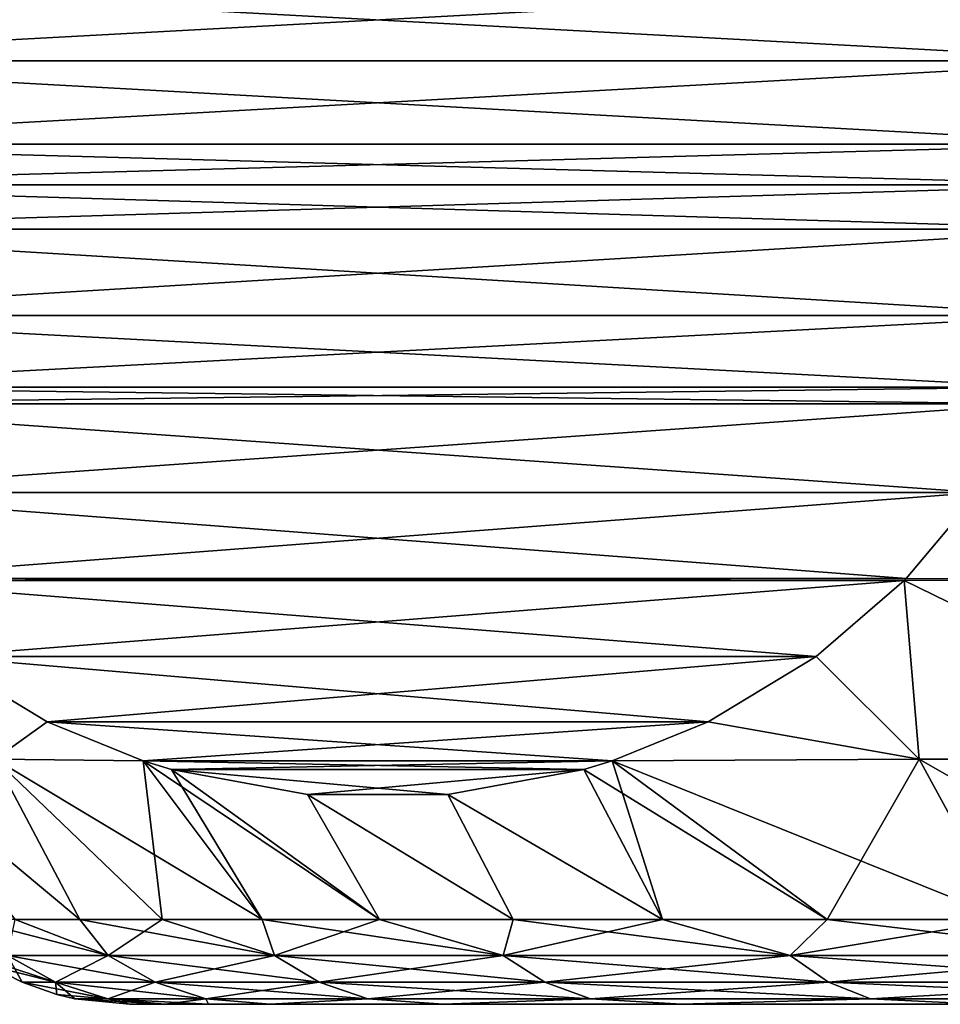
# Model space of a CAD drawing. Header units: metres. Extents: x -63.9 to 30, y -21 to 69.
# Tile 55 of 110: x -14.3 to -10.9, y 32.5 to 36.1. Entities that reach past the tile are written whole.
import ezdxf

# ---------------------------------------------------------------- set-up
doc = ezdxf.new("R2010")
doc.units = ezdxf.units.M
doc.layers.add('solid_SHOWER_ONO150MM_EU_AS_SW0001', color=7, linetype='CONTINUOUS')

msp = doc.modelspace()

# ---------------------------------------------------------------- linework, layer by layer
at = {"layer": 'solid_SHOWER_ONO150MM_EU_AS_SW0001'}
for points in [[(-10.219641, 35.954338, 0.200937), (-15.774263, 36.256329, 9.821825), (-10.206499, 36.256329, 0.178175)], [(-15.761121, 35.954338, 15.200937), (-10.206499, 36.256329, 24.821825), (-15.774263, 36.256329, 15.178175)], [(-15.761121, 35.954338, 9.799063), (-15.774263, 36.256329, 9.821825), (-10.219641, 35.954338, 0.200937)], [(-10.219641, 35.954338, -149.799057), (-15.774263, 36.256329, -140.178177), (-10.206499, 36.256329, -149.821823)], [(-15.761121, 35.954338, -134.799057), (-10.206499, 36.256329, -125.178177), (-15.774263, 36.256329, -134.821823)], [(-15.761121, 35.954338, -140.200943), (-15.774263, 36.256329, -140.178177), (-10.219641, 35.954338, -149.799057)], [(-10.219641, 35.954338, 24.799063), (-10.206499, 36.256329, 24.821825), (-15.761121, 35.954338, 15.200937)], [(-10.219641, 35.954338, -125.200935), (-10.206499, 36.256329, -125.178177), (-15.761121, 35.954338, -134.799057)], [(-15.761121, 35.954338, 9.799063), (-10.219641, 35.954338, 0.200937), (-10.260088, 35.64933, 0.270993)], [(-15.761121, 35.954338, 9.799063), (-10.260088, 35.64933, 0.270993), (-15.720674, 35.64933, 9.729006)], [(-10.219641, 35.954338, 24.799063), (-15.761121, 35.954338, 15.200937), (-15.720675, 35.64933, 15.270993)], [(-15.761121, 35.954338, -140.200943), (-10.219641, 35.954338, -149.799057), (-10.260088, 35.64933, -149.729004)], [(-15.761121, 35.954338, -140.200943), (-10.260088, 35.64933, -149.729004), (-15.720674, 35.64933, -140.270996)], [(-10.219641, 35.954338, -125.200935), (-15.761121, 35.954338, -134.799057), (-15.720675, 35.64933, -134.729004)], [(-10.219641, 35.954338, 24.799063), (-15.720675, 35.64933, 15.270993), (-10.260088, 35.64933, 24.729006)], [(-10.219641, 35.954338, -125.200935), (-15.720675, 35.64933, -134.729004), (-10.260088, 35.64933, -125.270996)], [(-10.260088, 35.64933, 24.729006), (-15.720675, 35.64933, 15.270993), (-15.690527, 35.50021, 15.323211)], [(-10.260088, 35.64933, -125.270996), (-15.720675, 35.64933, -134.729004), (-15.690527, 35.50021, -134.676788)], [(-15.720674, 35.64933, 9.729006), (-10.260088, 35.64933, 0.270993), (-10.290236, 35.50021, 0.323211)], [(-15.720674, 35.64933, 9.729006), (-10.290236, 35.50021, 0.323211), (-15.690527, 35.50021, 9.676789)], [(-15.720674, 35.64933, -140.270996), (-10.260088, 35.64933, -149.729004), (-10.290236, 35.50021, -149.676788)], [(-15.720674, 35.64933, -140.270996), (-10.290236, 35.50021, -149.676788), (-15.690527, 35.50021, -140.323212)], [(-10.260088, 35.64933, 24.729006), (-15.690527, 35.50021, 15.323211), (-10.290236, 35.50021, 24.676788)], [(-10.260088, 35.64933, -125.270996), (-15.690527, 35.50021, -134.676788), (-10.290236, 35.50021, -125.323212)], [(-15.690527, 35.50021, 9.676789), (-10.290236, 35.50021, 0.323211), (-10.330928, 35.338898, 0.393691)], [(-15.690527, 35.50021, 9.676789), (-10.330928, 35.338898, 0.393691), (-15.649834, 35.338894, 9.606307)], [(-10.290236, 35.50021, 24.676788), (-15.690527, 35.50021, 15.323211), (-15.649835, 35.338898, 15.393691)], [(-15.690527, 35.50021, -140.323212), (-10.290236, 35.50021, -149.676788), (-10.330928, 35.338898, -149.606308)], [(-15.690527, 35.50021, -140.323212), (-10.330928, 35.338898, -149.606308), (-15.649834, 35.338894, -140.393692)], [(-10.290236, 35.50021, -125.323212), (-15.690527, 35.50021, -134.676788), (-15.649835, 35.338898, -134.606308)], [(-10.290236, 35.50021, 24.676788), (-15.649835, 35.338898, 15.393691), (-10.330929, 35.338894, 24.606308)], [(-10.290236, 35.50021, -125.323212), (-15.649835, 35.338898, -134.606308), (-10.330929, 35.338894, -125.393692)], [(-10.330929, 35.338894, 24.606308), (-15.649835, 35.338898, 15.393691), (-15.543335, 35.021782, 15.578154)], [(-10.330929, 35.338894, -125.393692), (-15.649835, 35.338898, -134.606308), (-15.543335, 35.021782, -134.421844)], [(-15.649834, 35.338894, 9.606307), (-10.330928, 35.338898, 0.393691), (-10.437427, 35.021782, 0.578154)], [(-15.649834, 35.338894, -140.393692), (-10.330928, 35.338898, -149.606308), (-10.437427, 35.021782, -149.421844)], [(-15.649834, 35.338894, 9.606307), (-10.437427, 35.021782, 0.578154), (-15.543334, 35.021782, 9.421844)], [(-15.649834, 35.338894, -140.393692), (-10.437427, 35.021782, -149.421844), (-15.543334, 35.021782, -140.578156)], [(-10.330929, 35.338894, 24.606308), (-15.543335, 35.021782, 15.578154), (-10.437428, 35.021782, 24.421844)], [(-10.330929, 35.338894, -125.393692), (-15.543335, 35.021782, -134.421844), (-10.437428, 35.021782, -125.578156)], [(-10.437428, 35.021782, 24.421844), (-15.543335, 35.021782, 15.578154), (-15.425171, 34.759289, 15.78282)], [(-10.437428, 35.021782, -125.578156), (-15.543335, 35.021782, -134.421844), (-15.425171, 34.759289, -134.217178)], [(-15.543334, 35.021782, 9.421844), (-10.437427, 35.021782, 0.578154), (-10.555592, 34.759289, 0.78282)], [(-15.543334, 35.021782, 9.421844), (-10.555592, 34.759289, 0.78282), (-15.425171, 34.759289, 9.21718)], [(-15.543334, 35.021782, -140.578156), (-10.437427, 35.021782, -149.421844), (-10.555592, 34.759289, -149.217178)], [(-15.543334, 35.021782, -140.578156), (-10.555592, 34.759289, -149.217178), (-15.425171, 34.759289, -140.782822)], [(-10.437428, 35.021782, 24.421844), (-15.425171, 34.759289, 15.78282), (-10.555592, 34.759289, 24.21718)], [(-10.437428, 35.021782, -125.578156), (-15.425171, 34.759289, -134.217178), (-10.555592, 34.759289, -125.782822)], [(-15.425171, 34.759289, 9.21718), (-10.555592, 34.759289, 0.78282), (-10.587196, 34.69883, 0.837563)], [(-15.425171, 34.759289, 9.21718), (-10.587196, 34.69883, 0.837563), (-15.393563, 34.698826, 9.162435)], [(-10.555592, 34.759289, 24.21718), (-15.425171, 34.759289, 15.78282), (-15.393565, 34.69883, 15.837563)], [(-15.425171, 34.759289, -140.782822), (-10.555592, 34.759289, -149.217178), (-10.587196, 34.69883, -149.16243)], [(-15.425171, 34.759289, -140.782822), (-10.587196, 34.69883, -149.16243), (-15.393563, 34.698826, -140.83757)], [(-10.555592, 34.759289, -125.782822), (-15.425171, 34.759289, -134.217178), (-15.393565, 34.69883, -134.16243)], [(-10.555592, 34.759289, 24.21718), (-15.393565, 34.69883, 15.837563), (-10.587198, 34.698826, 24.162434)], [(-10.555592, 34.759289, -125.782822), (-15.393565, 34.69883, -134.16243), (-10.587198, 34.698826, -125.837563)], [(-10.587198, 34.698826, 24.162434), (-15.393565, 34.69883, 15.837563), (-15.190662, 34.374035, 16.189001)], [(-10.587198, 34.698826, -125.837563), (-15.393565, 34.69883, -134.16243), (-15.190662, 34.374035, -133.811005)], [(-15.393563, 34.698826, 9.162435), (-10.587196, 34.69883, 0.837563), (-10.7901, 34.374035, 1.189002)], [(-15.393563, 34.698826, -140.83757), (-10.587196, 34.69883, -149.16243), (-10.7901, 34.374035, -148.811005)], [(-15.393563, 34.698826, 9.162435), (-10.7901, 34.374035, 1.189002), (-15.190658, 34.374027, 8.81099)], [(-15.393563, 34.698826, -140.83757), (-10.7901, 34.374035, -148.811005), (-15.190658, 34.374027, -141.189011)], [(-10.587198, 34.698826, 24.162434), (-15.190662, 34.374035, 16.189001), (-10.790105, 34.374027, 23.810989)], [(-10.587198, 34.698826, -125.837563), (-15.190662, 34.374035, -133.811005), (-10.790105, 34.374027, -126.189011)], [(-10.790105, 34.374027, 23.810989), (-15.190662, 34.374035, 16.189001), (-14.926036, 34.05946, 16.647346)], [(-10.790105, 34.374027, -126.189011), (-15.190662, 34.374035, -133.811005), (-14.926036, 34.05946, -133.352646)], [(-15.190658, 34.374027, 8.81099), (-10.7901, 34.374035, 1.189002), (-11.054726, 34.05946, 1.647347)], [(-15.190658, 34.374027, -141.189011), (-10.7901, 34.374035, -148.811005), (-11.054726, 34.05946, -148.352646)], [(-15.190658, 34.374027, 8.81099), (-11.054726, 34.05946, 1.647347), (-14.926025, 34.059452, 8.352634)], [(-15.190658, 34.374027, -141.189011), (-11.054726, 34.05946, -148.352646), (-14.926025, 34.059452, -141.647369)], [(-10.790105, 34.374027, 23.810989), (-14.926036, 34.05946, 16.647346), (-11.054737, 34.059452, 23.352634)], [(-10.790105, 34.374027, -126.189011), (-14.926036, 34.05946, -133.352646), (-11.054737, 34.059452, -126.647369)], [(-10.790105, 34.374027, 23.810989), (-11.054737, 34.059452, 23.352634), (-9.820568, 34.052567, 24.476603)], [(-10.790105, 34.374027, -126.189011), (-11.054737, 34.059452, -126.647369), (-9.820568, 34.052567, -125.523399)], [(-11.054726, 34.05946, 1.647347), (-10.7901, 34.374035, 1.189002), (-9.82057, 34.052567, 0.523399)], [(-11.054726, 34.05946, -148.352646), (-10.7901, 34.374035, -148.811005), (-9.82057, 34.052567, -149.476608)], [(-11.054737, 34.059452, 23.352634), (-14.926036, 34.05946, 16.647346), (-14.918979, 34.052273, 16.659571)], [(-11.054737, 34.059452, -126.647369), (-14.926036, 34.05946, -133.352646), (-14.918979, 34.052273, -133.340424)], [(-14.926025, 34.059452, 8.352634), (-11.054726, 34.05946, 1.647347), (-11.061783, 34.052273, 1.65957)], [(-14.926025, 34.059452, -141.647369), (-11.054726, 34.05946, -148.352646), (-11.061783, 34.052273, -148.340424)], [(-14.926025, 34.059452, 8.352634), (-11.061783, 34.052273, 1.65957), (-14.91898, 34.052273, 8.34043)], [(-14.926025, 34.059452, -141.647369), (-11.061783, 34.052273, -148.340424), (-14.91898, 34.052273, -141.659576)], [(-14.91898, 34.052273, 8.34043), (-11.061783, 34.052273, 1.65957), (-11.384389, 33.77356, 2.21834)], [(-14.91898, 34.052273, 8.34043), (-11.384389, 33.77356, 2.21834), (-14.596359, 33.773552, 7.781635)], [(-14.91898, 34.052273, -141.659576), (-11.061783, 34.052273, -148.340424), (-11.384389, 33.77356, -147.781662)], [(-14.91898, 34.052273, -141.659576), (-11.384389, 33.77356, -147.781662), (-14.596359, 33.773552, -142.218369)], [(-11.054737, 34.059452, 23.352634), (-14.918979, 34.052273, 16.659571), (-11.061783, 34.052273, 23.340431)], [(-11.054737, 34.059452, -126.647369), (-14.918979, 34.052273, -133.340424), (-11.061783, 34.052273, -126.659569)], [(-11.061783, 34.052273, 23.340431), (-14.918979, 34.052273, 16.659571), (-14.596374, 33.77356, 17.21834)], [(-11.061783, 34.052273, -126.659569), (-14.918979, 34.052273, -133.340424), (-14.596374, 33.77356, -132.781662)], [(-11.061783, 34.052273, 23.340431), (-14.596374, 33.77356, 17.21834), (-11.384403, 33.773552, 22.781635)], [(-11.061783, 34.052273, -126.659569), (-14.596374, 33.77356, -132.781662), (-11.384403, 33.773552, -127.218361)], [(-11.061783, 34.052273, 23.340431), (-11.384403, 33.773552, 22.781635), (-11.0075, 33.397594, 22.839725)], [(-11.061783, 34.052273, -126.659569), (-11.384403, 33.773552, -127.218361), (-11.0075, 33.397594, -127.160278)], [(-11.384389, 33.77356, 2.21834), (-11.061783, 34.052273, 1.65957), (-11.007495, 33.397594, 2.16027)], [(-11.384389, 33.77356, -147.781662), (-11.061783, 34.052273, -148.340424), (-11.007495, 33.397594, -147.839737)], [(-11.054726, 34.05946, 1.647347), (-9.82057, 34.052567, 0.523399), (-11.061783, 34.052273, 1.65957)], [(-11.054726, 34.05946, -148.352646), (-9.82057, 34.052567, -149.476608), (-11.061783, 34.052273, -148.340424)], [(-11.054737, 34.059452, 23.352634), (-11.061783, 34.052273, 23.340431), (-9.820568, 34.052567, 24.476603)], [(-11.054737, 34.059452, -126.647369), (-11.061783, 34.052273, -126.659569), (-9.820568, 34.052567, -125.523399)], [(-11.061783, 34.052273, 1.65957), (-9.82057, 34.052567, 0.523399), (-9.722613, 33.397594, 0.9438)], [(-9.820568, 34.052567, 24.476603), (-11.061783, 34.052273, 23.340431), (-9.722618, 33.397594, 24.056196)], [(-11.061783, 34.052273, -148.340424), (-9.82057, 34.052567, -149.476608), (-9.722613, 33.397594, -149.056198)], [(-9.820568, 34.052567, -125.523399), (-11.061783, 34.052273, -126.659569), (-9.722618, 33.397594, -125.943802)], [(-11.061783, 34.052273, 1.65957), (-9.722613, 33.397594, 0.9438), (-11.007495, 33.397594, 2.16027)], [(-11.061783, 34.052273, 23.340431), (-11.0075, 33.397594, 22.839725), (-9.722618, 33.397594, 24.056196)], [(-11.061783, 34.052273, -148.340424), (-9.722613, 33.397594, -149.056198), (-11.007495, 33.397594, -147.839737)], [(-11.061783, 34.052273, -126.659569), (-11.0075, 33.397594, -127.160278), (-9.722618, 33.397594, -125.943802)], [(-14.200564, 33.534172, 17.903902), (-14.596374, 33.77356, 17.21834), (-14.392734, 33.397594, 17.074295)], [(-11.384403, 33.773552, 22.781635), (-14.596374, 33.77356, 17.21834), (-14.200564, 33.534172, 17.903902)], [(-14.200564, 33.534172, -132.0961), (-14.596374, 33.77356, -132.781662), (-14.392734, 33.397594, -132.925705)], [(-11.384403, 33.773552, -127.218361), (-14.596374, 33.77356, -132.781662), (-14.200564, 33.534172, -132.0961)], [(-14.596359, 33.773552, 7.781635), (-11.384389, 33.77356, 2.21834), (-11.780198, 33.534172, 2.903902)], [(-14.596359, 33.773552, -142.218369), (-11.384389, 33.77356, -147.781662), (-11.780198, 33.534172, -147.0961)], [(-14.596359, 33.773552, 7.781635), (-14.200545, 33.534164, 7.096066), (-14.392733, 33.397594, 7.925701)], [(-14.596359, 33.773552, 7.781635), (-11.780198, 33.534172, 2.903902), (-14.200545, 33.534164, 7.096066)], [(-14.596359, 33.773552, -142.218369), (-14.200545, 33.534164, -142.903931), (-14.392733, 33.397594, -142.074295)], [(-14.596359, 33.773552, -142.218369), (-11.780198, 33.534172, -147.0961), (-14.200545, 33.534164, -142.903931)], [(-11.384403, 33.773552, 22.781635), (-14.200564, 33.534172, 17.903902), (-11.780217, 33.534164, 22.096066)], [(-11.384403, 33.773552, -127.218361), (-14.200564, 33.534172, -132.0961), (-11.780217, 33.534164, -127.903931)], [(-11.384403, 33.773552, 22.781635), (-11.780217, 33.534164, 22.096066), (-11.0075, 33.397594, 22.839725)], [(-11.384403, 33.773552, -127.218361), (-11.780217, 33.534164, -127.903931), (-11.0075, 33.397594, -127.160278)], [(-11.780198, 33.534172, 2.903902), (-11.384389, 33.77356, 2.21834), (-11.007495, 33.397594, 2.16027)], [(-11.780198, 33.534172, -147.0961), (-11.384389, 33.77356, -147.781662), (-11.007495, 33.397594, -147.839737)], [(-14.200564, 33.534172, 17.903902), (-14.392734, 33.397594, 17.074295), (-13.848795, 33.39156, 18.513184)], [(-14.200564, 33.534172, -132.0961), (-14.392734, 33.397594, -132.925705), (-13.848795, 33.39156, -131.486816)], [(-14.200545, 33.534164, 7.096066), (-13.848793, 33.39156, 6.486813), (-14.392733, 33.397594, 7.925701)], [(-14.200545, 33.534164, -142.903931), (-13.848793, 33.39156, -143.513184), (-14.392733, 33.397594, -142.074295)], [(-11.780217, 33.534164, 22.096066), (-14.200564, 33.534172, 17.903902), (-13.848795, 33.39156, 18.513184)], [(-11.780217, 33.534164, -127.903931), (-14.200564, 33.534172, -132.0961), (-13.848795, 33.39156, -131.486816)], [(-14.200545, 33.534164, 7.096066), (-11.780198, 33.534172, 2.903902), (-12.131967, 33.39156, 3.513183)], [(-14.200545, 33.534164, -142.903931), (-11.780198, 33.534172, -147.0961), (-12.131967, 33.39156, -146.486816)], [(-14.200545, 33.534164, 7.096066), (-12.131967, 33.39156, 3.513183), (-13.848793, 33.39156, 6.486813)], [(-14.200545, 33.534164, -142.903931), (-12.131967, 33.39156, -146.486816), (-13.848793, 33.39156, -143.513184)], [(-11.780217, 33.534164, 22.096066), (-13.848795, 33.39156, 18.513184), (-12.131969, 33.39156, 21.486813)], [(-11.780217, 33.534164, -127.903931), (-13.848795, 33.39156, -131.486816), (-12.131969, 33.39156, -128.513184)], [(-11.780217, 33.534164, 22.096066), (-12.131969, 33.39156, 21.486813), (-11.0075, 33.397594, 22.839725)], [(-11.780217, 33.534164, -127.903931), (-12.131969, 33.39156, -128.513184), (-11.0075, 33.397594, -127.160278)], [(-11.780198, 33.534172, 2.903902), (-11.007495, 33.397594, 2.16027), (-12.131967, 33.39156, 3.513183)], [(-11.780198, 33.534172, -147.0961), (-11.007495, 33.397594, -147.839737), (-12.131967, 33.39156, -146.486816)], [(-14.081141, 32.810917, 8.55465), (-14.785467, 33.397594, 9.423488), (-14.392733, 33.397594, 7.925701)], [(-14.081141, 32.810917, 8.55465), (-14.317554, 32.810917, 9.524778), (-14.785467, 33.397594, 9.423488)], [(-14.785467, 33.397594, 15.576509), (-14.317553, 32.810917, 15.475233), (-14.081138, 32.810917, 16.44536)], [(-14.392734, 33.397594, 17.074295), (-14.785467, 33.397594, 15.576509), (-14.081138, 32.810917, 16.44536)], [(-14.081141, 32.810917, -141.445343), (-14.785467, 33.397594, -140.576508), (-14.392733, 33.397594, -142.074295)], [(-14.081141, 32.810917, -141.445343), (-14.317554, 32.810917, -140.47522), (-14.785467, 33.397594, -140.576508)], [(-14.785467, 33.397594, -134.423492), (-14.317553, 32.810917, -134.524765), (-14.081138, 32.810917, -133.554642)], [(-14.392734, 33.397594, -132.925705), (-14.785467, 33.397594, -134.423492), (-14.081138, 32.810917, -133.554642)], [(-14.392734, 33.397594, 17.074295), (-13.779071, 32.810917, 17.397095), (-13.412759, 32.810917, 18.325994)], [(-13.848795, 33.39156, 18.513184), (-14.392734, 33.397594, 17.074295), (-13.412759, 32.810917, 18.325994)], [(-14.392734, 33.397594, 17.074295), (-14.081138, 32.810917, 16.44536), (-13.779071, 32.810917, 17.397095)], [(-14.392734, 33.397594, -132.925705), (-13.779071, 32.810917, -132.602905), (-13.412759, 32.810917, -131.674011)], [(-13.848795, 33.39156, -131.486816), (-14.392734, 33.397594, -132.925705), (-13.412759, 32.810917, -131.674011)], [(-14.392734, 33.397594, -132.925705), (-14.081138, 32.810917, -133.554642), (-13.779071, 32.810917, -132.602905)], [(-13.779075, 32.810917, 7.602917), (-14.392733, 33.397594, 7.925701), (-13.848793, 33.39156, 6.486813)], [(-13.779075, 32.810917, 7.602917), (-14.081141, 32.810917, 8.55465), (-14.392733, 33.397594, 7.925701)], [(-13.779075, 32.810917, -142.397079), (-14.392733, 33.397594, -142.074295), (-13.848793, 33.39156, -143.513184)], [(-13.779075, 32.810917, -142.397079), (-14.081141, 32.810917, -141.445343), (-14.392733, 33.397594, -142.074295)], [(-13.848795, 33.39156, 18.513184), (-13.412759, 32.810917, 18.325994), (-12.983912, 32.810917, 19.227732)], [(-13.745096, 33.360081, 18.692795), (-13.848795, 33.39156, 18.513184), (-12.983912, 32.810917, 19.227732)], [(-12.131969, 33.39156, 21.486813), (-13.848795, 33.39156, 18.513184), (-13.745096, 33.360081, 18.692795)], [(-13.848795, 33.39156, -131.486816), (-13.412759, 32.810917, -131.674011), (-12.983912, 32.810917, -130.772263)], [(-13.745096, 33.360081, -131.307205), (-13.848795, 33.39156, -131.486816), (-12.983912, 32.810917, -130.772263)], [(-12.131969, 33.39156, -128.513184), (-13.848795, 33.39156, -131.486816), (-13.745096, 33.360081, -131.307205)], [(-13.848793, 33.39156, 6.486813), (-12.131967, 33.39156, 3.513183), (-12.235666, 33.360081, 3.692796)], [(-13.848793, 33.39156, 6.486813), (-12.235666, 33.360081, 3.692796), (-13.745073, 33.360073, 6.307166)], [(-13.412764, 32.810917, 6.674016), (-13.848793, 33.39156, 6.486813), (-13.745073, 33.360073, 6.307166)], [(-13.412764, 32.810917, 6.674016), (-13.779075, 32.810917, 7.602917), (-13.848793, 33.39156, 6.486813)], [(-13.848793, 33.39156, -143.513184), (-12.131967, 33.39156, -146.486816), (-12.235666, 33.360081, -146.307205)], [(-13.848793, 33.39156, -143.513184), (-12.235666, 33.360081, -146.307205), (-13.745073, 33.360073, -143.692841)], [(-13.412764, 32.810917, -143.325989), (-13.848793, 33.39156, -143.513184), (-13.745073, 33.360073, -143.692841)], [(-13.412764, 32.810917, -143.325989), (-13.779075, 32.810917, -142.397079), (-13.848793, 33.39156, -143.513184)], [(-12.131969, 33.39156, 21.486813), (-13.745096, 33.360081, 18.692795), (-12.235688, 33.360073, 21.307167)], [(-12.131969, 33.39156, -128.513184), (-13.745096, 33.360081, -131.307205), (-12.235688, 33.360073, -128.692841)], [(-12.131969, 33.39156, 21.486813), (-12.235688, 33.360073, 21.307167), (-11.343544, 32.810917, 21.72867)], [(-12.131969, 33.39156, -128.513184), (-12.235688, 33.360073, -128.692841), (-11.343544, 32.810917, -128.271332)], [(-11.946893, 32.810917, 4.066965), (-12.235666, 33.360081, 3.692796), (-12.131967, 33.39156, 3.513183)], [(-11.946893, 32.810917, -145.933029), (-12.235666, 33.360081, -146.307205), (-12.131967, 33.39156, -146.486816)], [(-11.0075, 33.397594, 22.839725), (-12.131969, 33.39156, 21.486813), (-10.687313, 32.810917, 22.481266)], [(-11.0075, 33.397594, -127.160278), (-12.131969, 33.39156, -128.513184), (-10.687313, 32.810917, -127.518738)], [(-12.131969, 33.39156, 21.486813), (-11.343544, 32.810917, 21.72867), (-10.687313, 32.810917, 22.481266)], [(-12.131969, 33.39156, -128.513184), (-11.343544, 32.810917, -128.271332), (-10.687313, 32.810917, -127.518738)], [(-11.343552, 32.810917, 3.27134), (-12.131967, 33.39156, 3.513183), (-11.007495, 33.397594, 2.16027)], [(-11.343551, 32.810917, -146.728653), (-12.131967, 33.39156, -146.486816), (-11.007495, 33.397594, -147.839737)], [(-11.343552, 32.810917, 3.27134), (-11.946893, 32.810917, 4.066965), (-12.131967, 33.39156, 3.513183)], [(-11.343551, 32.810917, -146.728653), (-11.946893, 32.810917, -145.933029), (-12.131967, 33.39156, -146.486816)], [(-10.687321, 32.810917, 2.518743), (-11.343552, 32.810917, 3.27134), (-11.007495, 33.397594, 2.16027)], [(-10.687321, 32.810917, -147.481262), (-11.343551, 32.810917, -146.728653), (-11.007495, 33.397594, -147.839737)], [(-11.0075, 33.397594, 22.839725), (-10.687313, 32.810917, 22.481266), (-9.981253, 32.810917, 23.187325)], [(-9.722618, 33.397594, 24.056196), (-11.0075, 33.397594, 22.839725), (-9.981253, 32.810917, 23.187325)], [(-11.0075, 33.397594, -127.160278), (-10.687313, 32.810917, -127.518738), (-9.981253, 32.810917, -126.812675)], [(-9.722618, 33.397594, -125.943802), (-11.0075, 33.397594, -127.160278), (-9.981253, 32.810917, -126.812675)], [(-9.981261, 32.810917, 1.812683), (-11.007495, 33.397594, 2.16027), (-9.722613, 33.397594, 0.9438)], [(-9.981261, 32.810917, 1.812683), (-10.687321, 32.810917, 2.518743), (-11.007495, 33.397594, 2.16027)], [(-9.981261, 32.810917, -148.187317), (-11.007495, 33.397594, -147.839737), (-9.722613, 33.397594, -149.056198)], [(-9.981261, 32.810917, -148.187317), (-10.687321, 32.810917, -147.481262), (-11.007495, 33.397594, -147.839737)], [(-13.247184, 33.268089, 19.555204), (-13.745096, 33.360081, 18.692795), (-12.983912, 32.810917, 19.227732)], [(-12.235688, 33.360073, 21.307167), (-13.745096, 33.360081, 18.692795), (-13.247184, 33.268089, 19.555204)], [(-13.247184, 33.268089, -130.444794), (-13.745096, 33.360081, -131.307205), (-12.983912, 32.810917, -130.772263)], [(-12.235688, 33.360073, -128.692841), (-13.745096, 33.360081, -131.307205), (-13.247184, 33.268089, -130.444794)], [(-13.745073, 33.360073, 6.307166), (-12.235666, 33.360081, 3.692796), (-12.733579, 33.268089, 4.555205)], [(-13.745073, 33.360073, -143.692841), (-12.235666, 33.360081, -146.307205), (-12.733579, 33.268089, -145.444794)], [(-13.745073, 33.360073, 6.307166), (-12.733579, 33.268089, 4.555205), (-13.247159, 33.268089, 5.444753)], [(-12.983916, 32.810917, 5.772279), (-13.745073, 33.360073, 6.307166), (-13.247159, 33.268089, 5.444753)], [(-12.983916, 32.810917, 5.772279), (-13.412764, 32.810917, 6.674016), (-13.745073, 33.360073, 6.307166)], [(-13.745073, 33.360073, -143.692841), (-12.733579, 33.268089, -145.444794), (-13.247159, 33.268089, -144.555252)], [(-12.983916, 32.810917, -144.227722), (-13.745073, 33.360073, -143.692841), (-13.247159, 33.268089, -144.555252)], [(-12.983916, 32.810917, -144.227722), (-13.412764, 32.810917, -143.325989), (-13.745073, 33.360073, -143.692841)], [(-12.235688, 33.360073, 21.307167), (-13.247184, 33.268089, 19.555204), (-12.733603, 33.268089, 20.444752)], [(-12.235688, 33.360073, -128.692841), (-13.247184, 33.268089, -130.444794), (-12.733603, 33.268089, -129.555252)], [(-12.235688, 33.360073, 21.307167), (-12.733603, 33.268089, 20.444752), (-11.946886, 32.810917, 20.933044)], [(-12.235688, 33.360073, -128.692841), (-12.733603, 33.268089, -129.555252), (-11.946886, 32.810917, -129.066956)], [(-11.946893, 32.810917, 4.066965), (-12.733579, 33.268089, 4.555205), (-12.235666, 33.360081, 3.692796)], [(-11.946893, 32.810917, -145.933029), (-12.733579, 33.268089, -145.444794), (-12.235666, 33.360081, -146.307205)], [(-12.235688, 33.360073, 21.307167), (-11.946886, 32.810917, 20.933044), (-11.343544, 32.810917, 21.72867)], [(-12.235688, 33.360073, -128.692841), (-11.946886, 32.810917, -129.066956), (-11.343544, 32.810917, -128.271332)], [(-13.247184, 33.268089, 19.555204), (-12.983912, 32.810917, 19.227732), (-12.494526, 32.810917, 20.098101)], [(-12.733603, 33.268089, 20.444752), (-13.247184, 33.268089, 19.555204), (-12.494526, 32.810917, 20.098101)], [(-13.247184, 33.268089, -130.444794), (-12.983912, 32.810917, -130.772263), (-12.494526, 32.810917, -129.901901)], [(-12.733603, 33.268089, -129.555252), (-13.247184, 33.268089, -130.444794), (-12.494526, 32.810917, -129.901901)], [(-12.494533, 32.810917, 4.901909), (-13.247159, 33.268089, 5.444753), (-12.733579, 33.268089, 4.555205)], [(-12.494533, 32.810917, 4.901909), (-12.983916, 32.810917, 5.772279), (-13.247159, 33.268089, 5.444753)], [(-12.494533, 32.810917, -145.098083), (-13.247159, 33.268089, -144.555252), (-12.733579, 33.268089, -145.444794)], [(-12.494533, 32.810917, -145.098083), (-12.983916, 32.810917, -144.227722), (-13.247159, 33.268089, -144.555252)], [(-12.733603, 33.268089, 20.444752), (-12.494526, 32.810917, 20.098101), (-11.946886, 32.810917, 20.933044)], [(-12.733603, 33.268089, -129.555252), (-12.494526, 32.810917, -129.901901), (-11.946886, 32.810917, -129.066956)], [(-11.946893, 32.810917, 4.066965), (-12.494533, 32.810917, 4.901909), (-12.733579, 33.268089, 4.555205)], [(-11.946893, 32.810917, -145.933029), (-12.494533, 32.810917, -145.098083), (-12.733579, 33.268089, -145.444794)], [(-13.976854, 32.679169, 16.245087), (-14.317553, 32.810917, 15.475233), (-14.487212, 32.810917, 14.491233)], [(-14.346112, 32.679169, 14.388701), (-13.976854, 32.679169, 16.245087), (-14.487212, 32.810917, 14.491233)], [(-13.976854, 32.679169, -133.754913), (-14.317553, 32.810917, -134.524765), (-14.487212, 32.810917, -135.508774)], [(-14.346112, 32.679169, -135.611298), (-13.976854, 32.679169, -133.754913), (-14.487212, 32.810917, -135.508774)], [(-13.976854, 32.679169, 8.754913), (-14.346112, 32.679169, 10.611299), (-14.317554, 32.810917, 9.524778)], [(-13.976854, 32.679169, -141.245087), (-14.346112, 32.679169, -139.388702), (-14.317554, 32.810917, -140.47522)], [(-13.976854, 32.679169, 8.754913), (-14.317554, 32.810917, 9.524778), (-14.081141, 32.810917, 8.55465)], [(-13.976854, 32.679169, -141.245087), (-14.317554, 32.810917, -140.47522), (-14.081141, 32.810917, -141.445343)], [(-13.976854, 32.679169, 16.245087), (-14.081138, 32.810917, 16.44536), (-14.317553, 32.810917, 15.475233)], [(-13.976854, 32.679169, -133.754913), (-14.081138, 32.810917, -133.554642), (-14.317553, 32.810917, -134.524765)], [(-13.976854, 32.679169, 8.754913), (-14.081141, 32.810917, 8.55465), (-13.779075, 32.810917, 7.602917)], [(-13.976854, 32.679169, -141.245087), (-14.081141, 32.810917, -141.445343), (-13.779075, 32.810917, -142.397079)], [(-13.368448, 32.679169, 18.037392), (-13.779071, 32.810917, 17.397095), (-14.081138, 32.810917, 16.44536)], [(-13.976854, 32.679169, 16.245087), (-13.368448, 32.679169, 18.037392), (-14.081138, 32.810917, 16.44536)], [(-13.368448, 32.679169, -131.962601), (-13.779071, 32.810917, -132.602905), (-14.081138, 32.810917, -133.554642)], [(-13.976854, 32.679169, -133.754913), (-13.368448, 32.679169, -131.962601), (-14.081138, 32.810917, -133.554642)], [(-13.368448, 32.679169, 6.962607), (-13.976854, 32.679169, 8.754913), (-13.779075, 32.810917, 7.602917)], [(-13.368448, 32.679169, -143.037399), (-13.976854, 32.679169, -141.245087), (-13.779075, 32.810917, -142.397079)], [(-13.368448, 32.679169, 6.962607), (-13.779075, 32.810917, 7.602917), (-13.412764, 32.810917, 6.674016)], [(-13.368448, 32.679169, -143.037399), (-13.779075, 32.810917, -142.397079), (-13.412764, 32.810917, -143.325989)], [(-13.368448, 32.679169, 18.037392), (-13.412759, 32.810917, 18.325994), (-13.779071, 32.810917, 17.397095)], [(-13.368448, 32.679169, -131.962601), (-13.412759, 32.810917, -131.674011), (-13.779071, 32.810917, -132.602905)], [(-13.368448, 32.679169, 6.962607), (-13.412764, 32.810917, 6.674016), (-12.983916, 32.810917, 5.772279)], [(-13.368448, 32.679169, -143.037399), (-13.412764, 32.810917, -143.325989), (-12.983916, 32.810917, -144.227722)], [(-12.531304, 32.679169, 19.734953), (-12.983912, 32.810917, 19.227732), (-13.412759, 32.810917, 18.325994)], [(-13.368448, 32.679169, 18.037392), (-12.531304, 32.679169, 19.734953), (-13.412759, 32.810917, 18.325994)], [(-12.531304, 32.679169, -130.265045), (-12.983912, 32.810917, -130.772263), (-13.412759, 32.810917, -131.674011)], [(-13.368448, 32.679169, -131.962601), (-12.531304, 32.679169, -130.265045), (-13.412759, 32.810917, -131.674011)], [(-12.531304, 32.679169, 5.265048), (-13.368448, 32.679169, 6.962607), (-12.983916, 32.810917, 5.772279)], [(-12.531304, 32.679169, -144.734955), (-13.368448, 32.679169, -143.037399), (-12.983916, 32.810917, -144.227722)], [(-12.531304, 32.679169, 5.265048), (-12.983916, 32.810917, 5.772279), (-12.494533, 32.810917, 4.901909)], [(-12.531304, 32.679169, -144.734955), (-12.983916, 32.810917, -144.227722), (-12.494533, 32.810917, -145.098083)], [(-12.531304, 32.679169, 19.734953), (-12.494526, 32.810917, 20.098101), (-12.983912, 32.810917, 19.227732)], [(-12.531304, 32.679169, -130.265045), (-12.494526, 32.810917, -129.901901), (-12.983912, 32.810917, -130.772263)], [(-12.531304, 32.679169, 5.265048), (-12.494533, 32.810917, 4.901909), (-11.946893, 32.810917, 4.066965)], [(-11.479747, 32.679169, 3.691281), (-12.531304, 32.679169, 5.265048), (-11.946893, 32.810917, 4.066965)], [(-12.531304, 32.679169, 19.734953), (-11.479747, 32.679169, 21.30872), (-12.494526, 32.810917, 20.098101)], [(-12.531304, 32.679169, -144.734955), (-12.494533, 32.810917, -145.098083), (-11.946893, 32.810917, -145.933029)], [(-11.479747, 32.679169, -146.308716), (-12.531304, 32.679169, -144.734955), (-11.946893, 32.810917, -145.933029)], [(-12.531304, 32.679169, -130.265045), (-11.479747, 32.679169, -128.691284), (-12.494526, 32.810917, -129.901901)], [(-11.479747, 32.679169, 21.30872), (-11.946886, 32.810917, 20.933044), (-12.494526, 32.810917, 20.098101)], [(-11.479747, 32.679169, -128.691284), (-11.946886, 32.810917, -129.066956), (-12.494526, 32.810917, -129.901901)], [(-11.479747, 32.679169, 3.691281), (-11.946893, 32.810917, 4.066965), (-11.343552, 32.810917, 3.27134)], [(-11.479747, 32.679169, -146.308716), (-11.946893, 32.810917, -145.933029), (-11.343551, 32.810917, -146.728653)], [(-11.479747, 32.679169, 21.30872), (-11.343544, 32.810917, 21.72867), (-11.946886, 32.810917, 20.933044)], [(-11.479747, 32.679169, -128.691284), (-11.343544, 32.810917, -128.271332), (-11.946886, 32.810917, -129.066956)], [(-11.479747, 32.679169, 3.691281), (-11.343552, 32.810917, 3.27134), (-10.687321, 32.810917, 2.518743)], [(-10.231768, 32.679169, 2.268233), (-11.479747, 32.679169, 3.691281), (-10.687321, 32.810917, 2.518743)], [(-11.479747, 32.679169, 21.30872), (-10.231768, 32.679169, 22.731768), (-11.343544, 32.810917, 21.72867)], [(-11.479747, 32.679169, -146.308716), (-11.343551, 32.810917, -146.728653), (-10.687321, 32.810917, -147.481262)], [(-10.231768, 32.679169, -147.731766), (-11.479747, 32.679169, -146.308716), (-10.687321, 32.810917, -147.481262)], [(-11.479747, 32.679169, -128.691284), (-10.231768, 32.679169, -127.268234), (-11.343544, 32.810917, -128.271332)], [(-10.231768, 32.679169, 22.731768), (-10.687313, 32.810917, 22.481266), (-11.343544, 32.810917, 21.72867)], [(-10.231768, 32.679169, -127.268234), (-10.687313, 32.810917, -127.518738), (-11.343544, 32.810917, -128.271332)], [(-14.170553, 32.580933, 14.365589), (-14.346112, 32.679169, 14.388701), (-14.469904, 32.679169, 12.5)], [(-14.170553, 32.580933, 14.365589), (-14.469904, 32.679169, 12.5), (-14.413198, 32.642487, 12.5)], [(-14.170553, 32.580933, -135.634415), (-14.346112, 32.679169, -135.611298), (-14.469904, 32.679169, -137.5)], [(-14.170553, 32.580933, -135.634415), (-14.469904, 32.679169, -137.5), (-14.413198, 32.642487, -137.5)], [(-14.346112, 32.679169, 10.611299), (-14.29283, 32.580933, 12.5), (-14.413198, 32.642487, 12.5)], [(-14.346112, 32.679169, -139.388702), (-14.29283, 32.580933, -137.5), (-14.413198, 32.642487, -137.5)], [(-13.805814, 32.580933, 16.199257), (-13.976854, 32.679169, 16.245087), (-14.346112, 32.679169, 14.388701)], [(-14.170553, 32.580933, 14.365589), (-13.805814, 32.580933, 16.199257), (-14.346112, 32.679169, 14.388701)], [(-14.170553, 32.580933, 10.634411), (-14.29283, 32.580933, 12.5), (-14.346112, 32.679169, 10.611299)], [(-14.170553, 32.580933, 10.634411), (-14.346112, 32.679169, 10.611299), (-13.976854, 32.679169, 8.754913)], [(-13.805814, 32.580933, -133.800751), (-13.976854, 32.679169, -133.754913), (-14.346112, 32.679169, -135.611298)], [(-14.170553, 32.580933, -135.634415), (-13.805814, 32.580933, -133.800751), (-14.346112, 32.679169, -135.611298)], [(-14.170553, 32.580933, -139.365585), (-14.29283, 32.580933, -137.5), (-14.346112, 32.679169, -139.388702)], [(-14.170553, 32.580933, -139.365585), (-14.346112, 32.679169, -139.388702), (-13.976854, 32.679169, -141.245087)], [(-13.805814, 32.580933, 8.800743), (-14.170553, 32.580933, 10.634411), (-13.976854, 32.679169, 8.754913)], [(-13.805814, 32.580933, -141.199249), (-14.170553, 32.580933, -139.365585), (-13.976854, 32.679169, -141.245087)], [(-13.204853, 32.580933, 17.969629), (-13.368448, 32.679169, 18.037392), (-13.976854, 32.679169, 16.245087)], [(-13.805814, 32.580933, 16.199257), (-13.204853, 32.580933, 17.969629), (-13.976854, 32.679169, 16.245087)], [(-13.805814, 32.580933, 8.800743), (-13.976854, 32.679169, 8.754913), (-13.368448, 32.679169, 6.962607)], [(-13.204853, 32.580933, -132.030365), (-13.368448, 32.679169, -131.962601), (-13.976854, 32.679169, -133.754913)], [(-13.805814, 32.580933, -133.800751), (-13.204853, 32.580933, -132.030365), (-13.976854, 32.679169, -133.754913)], [(-13.805814, 32.580933, -141.199249), (-13.976854, 32.679169, -141.245087), (-13.368448, 32.679169, -143.037399)], [(-13.204853, 32.580933, 7.030371), (-13.805814, 32.580933, 8.800743), (-13.368448, 32.679169, 6.962607)], [(-13.204853, 32.580933, -142.969635), (-13.805814, 32.580933, -141.199249), (-13.368448, 32.679169, -143.037399)], [(-12.377954, 32.580933, 19.646416), (-12.531304, 32.679169, 19.734953), (-13.368448, 32.679169, 18.037392)], [(-13.204853, 32.580933, 17.969629), (-12.377954, 32.580933, 19.646416), (-13.368448, 32.679169, 18.037392)], [(-13.204853, 32.580933, 7.030371), (-13.368448, 32.679169, 6.962607), (-12.531304, 32.679169, 5.265048)], [(-12.377954, 32.580933, -130.353592), (-12.531304, 32.679169, -130.265045), (-13.368448, 32.679169, -131.962601)], [(-13.204853, 32.580933, -132.030365), (-12.377954, 32.580933, -130.353592), (-13.368448, 32.679169, -131.962601)], [(-13.204853, 32.580933, -142.969635), (-13.368448, 32.679169, -143.037399), (-12.531304, 32.679169, -144.734955)], [(-12.377954, 32.580933, 5.353585), (-13.204853, 32.580933, 7.030371), (-12.531304, 32.679169, 5.265048)], [(-12.377954, 32.580933, -144.646408), (-13.204853, 32.580933, -142.969635), (-12.531304, 32.679169, -144.734955)], [(-11.339265, 32.580933, 21.200924), (-11.479747, 32.679169, 21.30872), (-12.531304, 32.679169, 19.734953)], [(-12.377954, 32.580933, 19.646416), (-11.339265, 32.580933, 21.200924), (-12.531304, 32.679169, 19.734953)], [(-12.377954, 32.580933, 5.353585), (-12.531304, 32.679169, 5.265048), (-11.479747, 32.679169, 3.691281)], [(-11.339265, 32.580933, -128.799072), (-11.479747, 32.679169, -128.691284), (-12.531304, 32.679169, -130.265045)], [(-12.377954, 32.580933, -130.353592), (-11.339265, 32.580933, -128.799072), (-12.531304, 32.679169, -130.265045)], [(-12.377954, 32.580933, -144.646408), (-12.531304, 32.679169, -144.734955), (-11.479747, 32.679169, -146.308716)], [(-11.339265, 32.580933, 3.799076), (-12.377954, 32.580933, 5.353585), (-11.479747, 32.679169, 3.691281)], [(-11.339265, 32.580933, -146.200928), (-12.377954, 32.580933, -144.646408), (-11.479747, 32.679169, -146.308716)], [(-10.106557, 32.580933, 22.606558), (-10.231768, 32.679169, 22.731768), (-11.479747, 32.679169, 21.30872)], [(-11.339265, 32.580933, 21.200924), (-10.106557, 32.580933, 22.606558), (-11.479747, 32.679169, 21.30872)], [(-11.339265, 32.580933, 3.799076), (-11.479747, 32.679169, 3.691281), (-10.231768, 32.679169, 2.268233)], [(-10.106557, 32.580933, -127.39344), (-10.231768, 32.679169, -127.268234), (-11.479747, 32.679169, -128.691284)], [(-11.339265, 32.580933, -128.799072), (-10.106557, 32.580933, -127.39344), (-11.479747, 32.679169, -128.691284)], [(-11.339265, 32.580933, -146.200928), (-11.479747, 32.679169, -146.308716), (-10.231768, 32.679169, -147.731766)], [(-10.106557, 32.580933, 2.393443), (-11.339265, 32.580933, 3.799076), (-10.231768, 32.679169, 2.268233)], [(-10.106557, 32.580933, -147.606552), (-11.339265, 32.580933, -146.200928), (-10.231768, 32.679169, -147.731766)], [(-14.29283, 32.580933, 12.5), (-14.170553, 32.580933, 14.365589), (-14.413198, 32.642487, 12.5)], [(-14.29283, 32.580933, -137.5), (-14.170553, 32.580933, -135.634415), (-14.413198, 32.642487, -137.5)], [(-14.29283, 32.580933, 12.5), (-13.978972, 32.520382, 14.340366), (-14.170553, 32.580933, 14.365589)], [(-14.165649, 32.536282, 12.5), (-13.978972, 32.520382, 14.340366), (-14.29283, 32.580933, 12.5)], [(-14.170553, 32.580933, 10.634411), (-14.165649, 32.536282, 12.5), (-14.29283, 32.580933, 12.5)], [(-14.29283, 32.580933, -137.5), (-13.978972, 32.520382, -135.659637), (-14.170553, 32.580933, -135.634415)], [(-14.165649, 32.536282, -137.5), (-13.978972, 32.520382, -135.659637), (-14.29283, 32.580933, -137.5)], [(-14.170553, 32.580933, -139.365585), (-14.165649, 32.536282, -137.5), (-14.29283, 32.580933, -137.5)], [(-14.170553, 32.580933, 10.634411), (-14.099596, 32.520382, 12.5), (-14.165649, 32.536282, 12.5)], [(-14.170553, 32.580933, 10.634411), (-13.978972, 32.520382, 10.659634), (-14.099596, 32.520382, 12.5)], [(-14.170553, 32.580933, 14.365589), (-13.978972, 32.520382, 14.340366), (-13.619164, 32.520382, 16.149244)], [(-14.170553, 32.580933, 14.365589), (-13.619164, 32.520382, 16.149244), (-13.805814, 32.580933, 16.199257)], [(-13.805814, 32.580933, 8.800743), (-13.978972, 32.520382, 10.659634), (-14.170553, 32.580933, 10.634411)], [(-14.170553, 32.580933, -139.365585), (-14.099596, 32.520382, -137.5), (-14.165649, 32.536282, -137.5)], [(-14.170553, 32.580933, -139.365585), (-13.978972, 32.520382, -139.340363), (-14.099596, 32.520382, -137.5)], [(-14.170553, 32.580933, -135.634415), (-13.978972, 32.520382, -135.659637), (-13.619164, 32.520382, -133.850754)], [(-14.170553, 32.580933, -135.634415), (-13.619164, 32.520382, -133.850754), (-13.805814, 32.580933, -133.800751)], [(-13.805814, 32.580933, -141.199249), (-13.978972, 32.520382, -139.340363), (-14.170553, 32.580933, -139.365585)], [(-13.805814, 32.580933, 8.800743), (-13.619164, 32.520382, 8.850756), (-13.978972, 32.520382, 10.659634)], [(-13.805814, 32.580933, -141.199249), (-13.619164, 32.520382, -141.149246), (-13.978972, 32.520382, -139.340363)], [(-13.805814, 32.580933, 16.199257), (-13.619164, 32.520382, 16.149244), (-13.026328, 32.520382, 17.895681)], [(-13.805814, 32.580933, 16.199257), (-13.026328, 32.520382, 17.895681), (-13.204853, 32.580933, 17.969629)], [(-13.204853, 32.580933, 7.030371), (-13.619164, 32.520382, 8.850756), (-13.805814, 32.580933, 8.800743)], [(-13.805814, 32.580933, -133.800751), (-13.619164, 32.520382, -133.850754), (-13.026328, 32.520382, -132.104324)], [(-13.805814, 32.580933, -133.800751), (-13.026328, 32.520382, -132.104324), (-13.204853, 32.580933, -132.030365)], [(-13.204853, 32.580933, -142.969635), (-13.619164, 32.520382, -141.149246), (-13.805814, 32.580933, -141.199249)], [(-13.204853, 32.580933, 7.030371), (-13.026328, 32.520382, 7.104318), (-13.619164, 32.520382, 8.850756)], [(-13.204853, 32.580933, -142.969635), (-13.026328, 32.520382, -142.895676), (-13.619164, 32.520382, -141.149246)], [(-13.204853, 32.580933, 17.969629), (-13.026328, 32.520382, 17.895681), (-12.210608, 32.520382, 19.549799)], [(-13.204853, 32.580933, 17.969629), (-12.210608, 32.520382, 19.549799), (-12.377954, 32.580933, 19.646416)], [(-12.377954, 32.580933, 5.353585), (-13.026328, 32.520382, 7.104318), (-13.204853, 32.580933, 7.030371)], [(-13.204853, 32.580933, -132.030365), (-13.026328, 32.520382, -132.104324), (-12.210608, 32.520382, -130.450195)], [(-13.204853, 32.580933, -132.030365), (-12.210608, 32.520382, -130.450195), (-12.377954, 32.580933, -130.353592)], [(-12.377954, 32.580933, -144.646408), (-13.026328, 32.520382, -142.895676), (-13.204853, 32.580933, -142.969635)], [(-12.377954, 32.580933, 5.353585), (-12.210608, 32.520382, 5.450202), (-13.026328, 32.520382, 7.104318)], [(-12.377954, 32.580933, -144.646408), (-12.210608, 32.520382, -144.549805), (-13.026328, 32.520382, -142.895676)], [(-12.377954, 32.580933, 19.646416), (-12.210608, 32.520382, 19.549799), (-11.185962, 32.520382, 21.08329)], [(-12.377954, 32.580933, 19.646416), (-11.185962, 32.520382, 21.08329), (-11.339265, 32.580933, 21.200924)], [(-11.339265, 32.580933, 3.799076), (-12.210608, 32.520382, 5.450202), (-12.377954, 32.580933, 5.353585)], [(-12.377954, 32.580933, -130.353592), (-12.210608, 32.520382, -130.450195), (-11.185962, 32.520382, -128.916702)], [(-12.377954, 32.580933, -130.353592), (-11.185962, 32.520382, -128.916702), (-11.339265, 32.580933, -128.799072)], [(-11.339265, 32.580933, -146.200928), (-12.210608, 32.520382, -144.549805), (-12.377954, 32.580933, -144.646408)], [(-11.339265, 32.580933, 3.799076), (-11.185962, 32.520382, 3.91671), (-12.210608, 32.520382, 5.450202)], [(-11.339265, 32.580933, -146.200928), (-11.185962, 32.520382, -146.083298), (-12.210608, 32.520382, -144.549805)], [(-11.339265, 32.580933, 21.200924), (-11.185962, 32.520382, 21.08329), (-9.96992, 32.520382, 22.469919)], [(-11.339265, 32.580933, 21.200924), (-9.96992, 32.520382, 22.469919), (-10.106557, 32.580933, 22.606558)], [(-10.106557, 32.580933, 2.393443), (-11.185962, 32.520382, 3.91671), (-11.339265, 32.580933, 3.799076)], [(-11.339265, 32.580933, -128.799072), (-11.185962, 32.520382, -128.916702), (-9.96992, 32.520382, -127.530083)], [(-11.339265, 32.580933, -128.799072), (-9.96992, 32.520382, -127.530083), (-10.106557, 32.580933, -127.39344)], [(-10.106557, 32.580933, -147.606552), (-11.185962, 32.520382, -146.083298), (-11.339265, 32.580933, -146.200928)], [(-10.106557, 32.580933, 2.393443), (-9.96992, 32.520382, 2.53008), (-11.185962, 32.520382, 3.91671)], [(-10.106557, 32.580933, -147.606552), (-9.96992, 32.520382, -147.469925), (-11.185962, 32.520382, -146.083298)], [(-14.165649, 32.536282, 12.5), (-14.099596, 32.520382, 12.5), (-13.978972, 32.520382, 14.340366)], [(-14.165649, 32.536282, -137.5), (-14.099596, 32.520382, -137.5), (-13.978972, 32.520382, -135.659637)], [(-13.770265, 32.5, 14.385343), (-14.099596, 32.520382, 12.5), (-13.898733, 32.5, 12.5)], [(-13.978972, 32.520382, 10.659634), (-13.898733, 32.5, 12.5), (-14.099596, 32.520382, 12.5)], [(-13.770265, 32.5, 14.385343), (-13.978972, 32.520382, 14.340366), (-14.099596, 32.520382, 12.5)], [(-13.770265, 32.5, -135.614655), (-14.099596, 32.520382, -137.5), (-13.898733, 32.5, -137.5)], [(-13.978972, 32.520382, -139.340363), (-13.898733, 32.5, -137.5), (-14.099596, 32.520382, -137.5)], [(-13.770265, 32.5, -135.614655), (-13.978972, 32.520382, -135.659637), (-14.099596, 32.520382, -137.5)], [(-13.978972, 32.520382, 10.659634), (-13.770259, 32.5, 10.614615), (-13.898733, 32.5, 12.5)], [(-13.609453, 32.5, 15.320917), (-13.619164, 32.520382, 16.149244), (-13.978972, 32.520382, 14.340366)], [(-13.770265, 32.5, 14.385343), (-13.609453, 32.5, 15.320917), (-13.978972, 32.520382, 14.340366)], [(-13.978972, 32.520382, 10.659634), (-13.619164, 32.520382, 8.850756), (-13.770259, 32.5, 10.614615)], [(-13.978972, 32.520382, -139.340363), (-13.770259, 32.5, -139.385391), (-13.898733, 32.5, -137.5)], [(-13.609455, 32.5, -134.679092), (-13.619164, 32.520382, -133.850754), (-13.978972, 32.520382, -135.659637)], [(-13.770265, 32.5, -135.614655), (-13.609455, 32.5, -134.679092), (-13.978972, 32.520382, -135.659637)], [(-13.978972, 32.520382, -139.340363), (-13.619164, 32.520382, -141.149246), (-13.770259, 32.5, -139.385391)], [(-13.619164, 32.520382, 8.850756), (-13.609443, 32.5, 9.679032), (-13.770259, 32.5, 10.614615)], [(-13.619164, 32.520382, -141.149246), (-13.609445, 32.5, -140.320953), (-13.770259, 32.5, -139.385391)], [(-13.384982, 32.5, 16.243927), (-13.026328, 32.520382, 17.895681), (-13.619164, 32.520382, 16.149244)], [(-13.609453, 32.5, 15.320917), (-13.384982, 32.5, 16.243927), (-13.619164, 32.520382, 16.149244)], [(-13.619164, 32.520382, 8.850756), (-13.384968, 32.5, 8.756021), (-13.609443, 32.5, 9.679032)], [(-13.619164, 32.520382, 8.850756), (-13.026328, 32.520382, 7.104318), (-13.384968, 32.5, 8.756021)], [(-13.384979, 32.5, -133.756058), (-13.026328, 32.520382, -132.104324), (-13.619164, 32.520382, -133.850754)], [(-13.609455, 32.5, -134.679092), (-13.384979, 32.5, -133.756058), (-13.619164, 32.520382, -133.850754)], [(-13.619164, 32.520382, -141.149246), (-13.384965, 32.5, -141.243988), (-13.609445, 32.5, -140.320953)], [(-13.619164, 32.520382, -141.149246), (-13.026328, 32.520382, -142.895676), (-13.384965, 32.5, -141.243988)], [(-13.384982, 32.5, 16.243927), (-12.75038, 32.5, 18.031963), (-13.026328, 32.520382, 17.895681)], [(-13.384979, 32.5, -133.756058), (-12.750381, 32.5, -131.968048), (-13.026328, 32.520382, -132.104324)], [(-13.026328, 32.520382, 7.104318), (-12.75036, 32.5, 6.967991), (-13.384968, 32.5, 8.756021)], [(-13.026328, 32.520382, -142.895676), (-12.750361, 32.5, -143.031998), (-13.384965, 32.5, -141.243988)], [(-12.75038, 32.5, 18.031963), (-12.210608, 32.520382, 19.549799), (-13.026328, 32.520382, 17.895681)], [(-13.026328, 32.520382, 7.104318), (-12.210608, 32.520382, 5.450202), (-12.75036, 32.5, 6.967991)], [(-12.750381, 32.5, -131.968048), (-12.210608, 32.520382, -130.450195), (-13.026328, 32.520382, -132.104324)], [(-13.026328, 32.520382, -142.895676), (-12.210608, 32.520382, -144.549805), (-12.750361, 32.5, -143.031998)], [(-12.750381, 32.5, -131.968048), (-11.878016, 32.5, -130.282837), (-12.210608, 32.520382, -130.450195)], [(-12.75038, 32.5, 18.031963), (-11.878011, 32.5, 19.717176), (-12.210608, 32.520382, 19.549799)], [(-12.210608, 32.520382, -144.549805), (-11.877988, 32.5, -144.717209), (-12.750361, 32.5, -143.031998)], [(-12.210608, 32.520382, 5.450202), (-11.877983, 32.5, 5.282777), (-12.75036, 32.5, 6.967991)], [(-11.878011, 32.5, 19.717176), (-11.185962, 32.520382, 21.08329), (-12.210608, 32.520382, 19.549799)], [(-12.210608, 32.520382, 5.450202), (-11.185962, 32.520382, 3.91671), (-11.877983, 32.5, 5.282777)], [(-11.878016, 32.5, -130.282837), (-11.185962, 32.520382, -128.916702), (-12.210608, 32.520382, -130.450195)], [(-12.210608, 32.520382, -144.549805), (-11.185962, 32.520382, -146.083298), (-11.877988, 32.5, -144.717209)], [(-11.878016, 32.5, -130.282837), (-10.784184, 32.5, -128.732101), (-11.185962, 32.520382, -128.916702)], [(-11.878011, 32.5, 19.717176), (-10.784193, 32.5, 21.267893), (-11.185962, 32.520382, 21.08329)], [(-11.185962, 32.520382, -146.083298), (-10.784151, 32.5, -146.267944), (-11.877988, 32.5, -144.717209)], [(-11.185962, 32.520382, 3.91671), (-10.784161, 32.5, 3.732067), (-11.877983, 32.5, 5.282777)], [(-10.784193, 32.5, 21.267893), (-9.96992, 32.520382, 22.469919), (-11.185962, 32.520382, 21.08329)], [(-11.185962, 32.520382, 3.91671), (-9.96992, 32.520382, 2.53008), (-10.784161, 32.5, 3.732067)], [(-10.784184, 32.5, -128.732101), (-9.96992, 32.520382, -127.530083), (-11.185962, 32.520382, -128.916702)], [(-11.185962, 32.520382, -146.083298), (-9.96992, 32.520382, -147.469925), (-10.784151, 32.5, -146.267944)], [(-13.898733, 32.5, 12.5), (-10, 32.5, 12.5), (-9.888309, 32.5, 13.990409)], [(-13.770259, 32.5, 10.614615), (-10, 32.5, 12.5), (-13.898733, 32.5, 12.5)], [(-13.770265, 32.5, 14.385343), (-13.898733, 32.5, 12.5), (-9.888309, 32.5, 13.990409)], [(-13.898733, 32.5, -137.5), (-10, 32.5, -137.5), (-9.888309, 32.5, -136.009583)], [(-13.770259, 32.5, -139.385391), (-10, 32.5, -137.5), (-13.898733, 32.5, -137.5)], [(-13.770265, 32.5, -135.614655), (-13.898733, 32.5, -137.5), (-9.888309, 32.5, -136.009583)], [(-13.770265, 32.5, 14.385343), (-9.888309, 32.5, 13.990409), (-9.555725, 32.5, 15.447556)], [(-13.770265, 32.5, 14.385343), (-9.555725, 32.5, 15.447556), (-13.609453, 32.5, 15.320917)], [(-13.770265, 32.5, -135.614655), (-9.888309, 32.5, -136.009583), (-9.555724, 32.5, -134.552444)], [(-13.770265, 32.5, -135.614655), (-9.555724, 32.5, -134.552444), (-13.609455, 32.5, -134.679092)], [(-13.770259, 32.5, 10.614615), (-9.888309, 32.5, 11.009591), (-10, 32.5, 12.5)], [(-13.770259, 32.5, 10.614615), (-13.609443, 32.5, 9.679032), (-9.888309, 32.5, 11.009591)], [(-13.770259, 32.5, -139.385391), (-9.888309, 32.5, -138.990417), (-10, 32.5, -137.5)], [(-13.770259, 32.5, -139.385391), (-13.609445, 32.5, -140.320953), (-9.888309, 32.5, -138.990417)], [(-13.609455, 32.5, -134.679092), (-9.555724, 32.5, -134.552444), (-13.384979, 32.5, -133.756058)], [(-13.609453, 32.5, 15.320917), (-9.555725, 32.5, 15.447556), (-13.384982, 32.5, 16.243927)], [(-13.609445, 32.5, -140.320953), (-9.555724, 32.5, -140.447556), (-9.888309, 32.5, -138.990417)], [(-13.609445, 32.5, -140.320953), (-13.384965, 32.5, -141.243988), (-9.555724, 32.5, -140.447556)], [(-13.609443, 32.5, 9.679032), (-9.555725, 32.5, 9.552444), (-9.888309, 32.5, 11.009591)], [(-13.609443, 32.5, 9.679032), (-13.384968, 32.5, 8.756021), (-9.555725, 32.5, 9.552444)], [(-13.384982, 32.5, 16.243927), (-9.555725, 32.5, 15.447556), (-9.009683, 32.5, 16.83885)], [(-13.384982, 32.5, 16.243927), (-9.009683, 32.5, 16.83885), (-12.75038, 32.5, 18.031963)], [(-13.384979, 32.5, -133.756058), (-9.555724, 32.5, -134.552444), (-9.009688, 32.5, -133.161163)], [(-13.384979, 32.5, -133.756058), (-9.009688, 32.5, -133.161163), (-12.750381, 32.5, -131.968048)], [(-13.384968, 32.5, 8.756021), (-9.009683, 32.5, 8.16115), (-9.555725, 32.5, 9.552444)], [(-13.384968, 32.5, 8.756021), (-12.75036, 32.5, 6.967991), (-9.009683, 32.5, 8.16115)], [(-13.384965, 32.5, -141.243988), (-9.009688, 32.5, -141.838837), (-9.555724, 32.5, -140.447556)], [(-13.384965, 32.5, -141.243988), (-12.750361, 32.5, -143.031998), (-9.009688, 32.5, -141.838837)], [(-12.750381, 32.5, -131.968048), (-9.009688, 32.5, -133.161163), (-8.262393, 32.5, -131.866806)], [(-12.750381, 32.5, -131.968048), (-8.262393, 32.5, -131.866806), (-7.330511, 32.5, -130.698257)], [(-12.750381, 32.5, -131.968048), (-7.330511, 32.5, -130.698257), (-11.878016, 32.5, -130.282837)], [(-12.75038, 32.5, 18.031963), (-9.009683, 32.5, 16.83885), (-8.262395, 32.5, 18.133188)], [(-12.75038, 32.5, 18.031963), (-8.262395, 32.5, 18.133188), (-7.330522, 32.5, 19.301723)], [(-12.75038, 32.5, 18.031963), (-7.330522, 32.5, 19.301723), (-11.878011, 32.5, 19.717176)], [(-12.750361, 32.5, -143.031998), (-8.262393, 32.5, -143.133194), (-9.009688, 32.5, -141.838837)], [(-12.750361, 32.5, -143.031998), (-11.877988, 32.5, -144.717209), (-8.262393, 32.5, -143.133194)], [(-12.75036, 32.5, 6.967991), (-8.262395, 32.5, 6.866811), (-9.009683, 32.5, 8.16115)], [(-12.75036, 32.5, 6.967991), (-11.877983, 32.5, 5.282777), (-8.262395, 32.5, 6.866811)], [(-11.878016, 32.5, -130.282837), (-7.330511, 32.5, -130.698257), (-6.234898, 32.5, -129.681686)], [(-11.878016, 32.5, -130.282837), (-6.234898, 32.5, -129.681686), (-5.000009, 32.5, -128.839752)], [(-11.878016, 32.5, -130.282837), (-5.000009, 32.5, -128.839752), (-10.784184, 32.5, -128.732101)], [(-11.878011, 32.5, 19.717176), (-7.330522, 32.5, 19.301723), (-6.234887, 32.5, 20.318323)], [(-11.878011, 32.5, 19.717176), (-6.234887, 32.5, 20.318323), (-5, 32.5, 21.160254)], [(-11.878011, 32.5, 19.717176), (-5, 32.5, 21.160254), (-10.784193, 32.5, 21.267893)], [(-11.877988, 32.5, -144.717209), (-6.234898, 32.5, -145.318314), (-7.330511, 32.5, -144.301743)], [(-11.877988, 32.5, -144.717209), (-10.784151, 32.5, -146.267944), (-6.234898, 32.5, -145.318314)], [(-11.877988, 32.5, -144.717209), (-7.330511, 32.5, -144.301743), (-8.262393, 32.5, -143.133194)], [(-11.877983, 32.5, 5.282777), (-6.234887, 32.5, 4.681677), (-7.330522, 32.5, 5.698277)], [(-11.877983, 32.5, 5.282777), (-10.784161, 32.5, 3.732067), (-6.234887, 32.5, 4.681677)], [(-11.877983, 32.5, 5.282777), (-7.330522, 32.5, 5.698277), (-8.262395, 32.5, 6.866811)]]:
    msp.add_3dface(points, dxfattribs=at)

doc.saveas('drawing.dxf')
